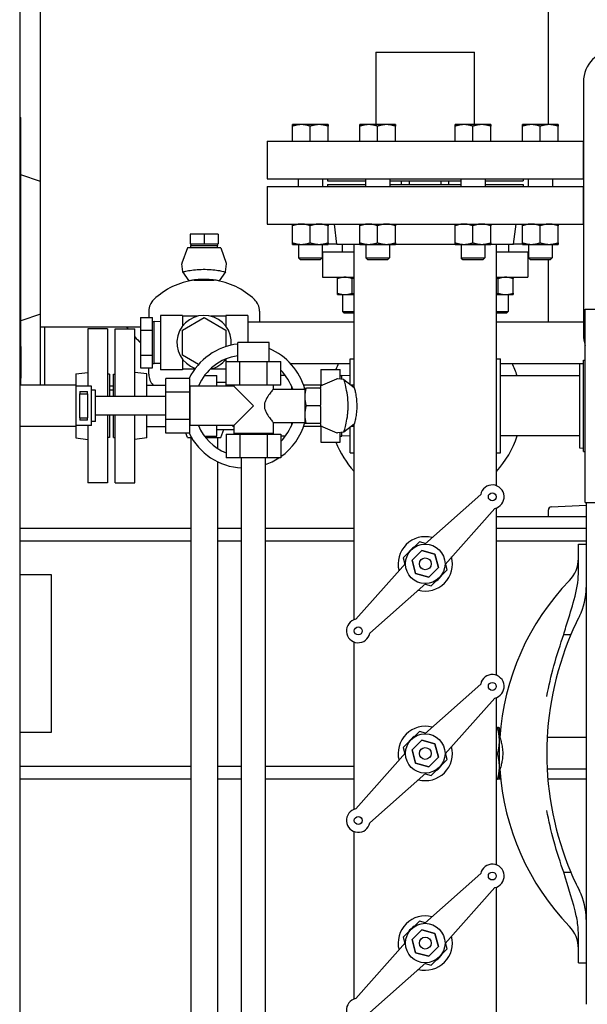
# Model space of a CAD drawing. Header units: inches. Extents: x 24 to 1128, y -94 to 748.
# Tile 115 of 256: x 461 to 479, y 260 to 291. Entities that reach past the tile are written whole.
import ezdxf

# ---------------------------------------------------------------- set-up
doc = ezdxf.new("R2010")
doc.units = ezdxf.units.IN
doc.header["$LTSCALE"] = 32
doc.header["$MEASUREMENT"] = 0
doc.layers.add('Visible (ANSI)', color=7, linetype='Continuous', lineweight=30)

msp = doc.modelspace()

# ---------------------------------------------------------------- linework, layer by layer
at = {"layer": 'Visible (ANSI)'}
for p, q in [((461.60179, 281.56287), (461.60179, 346.04899)), ((477.68179, 287.96187), (477.68179, 345.56287)), ((460.94554, 338.68787), (460.94554, 212.12557)), ((472.22199, 290.25037), (472.22199, 287.96187)), ((472.22199, 290.25037), (472.47199, 290.25037)), ((472.47199, 290.25037), (475.09699, 290.25037)), ((475.09699, 290.25037), (475.34699, 290.25037)), ((475.34699, 287.96187), (475.34699, 290.25037)), ((478.79029, 289.31287), (478.79029, 281.31287)), ((460.94554, 288.18787), (460.97679, 288.18787)), ((460.97679, 280.93787), (460.97679, 288.18787)), ((469.86315, 287.96187), (469.5819, 287.96187)), ((469.5819, 287.43787), (469.5819, 287.91163)), ((470.42565, 287.96187), (469.86315, 287.96187)), ((470.1444, 287.43787), (470.1444, 287.91163)), ((470.7069, 287.96187), (470.42565, 287.96187)), ((470.7069, 287.43787), (470.7069, 287.91163)), ((471.99547, 287.96187), (471.71422, 287.96187)), ((471.71422, 287.43787), (471.71422, 287.91163)), ((472.55797, 287.96187), (471.99547, 287.96187)), ((472.27672, 287.43787), (472.27672, 287.91163)), ((472.83922, 287.96187), (472.55797, 287.96187)), ((472.83922, 287.43787), (472.83922, 287.91163)), ((475.01101, 287.96187), (474.72976, 287.96187)), ((474.72976, 287.43787), (474.72976, 287.91163)), ((475.57351, 287.96187), (475.01101, 287.96187)), ((475.29226, 287.43787), (475.29226, 287.91163)), ((475.85476, 287.96187), (475.57351, 287.96187)), ((475.85476, 287.43787), (475.85476, 287.91163)), ((477.14332, 287.96187), (476.86207, 287.96187)), ((476.86207, 287.43787), (476.86207, 287.91163)), ((477.70582, 287.96187), (477.14332, 287.96187)), ((477.42457, 287.43787), (477.42457, 287.91163)), ((477.98707, 287.96187), (477.70582, 287.96187)), ((477.98707, 287.43787), (477.98707, 287.91163)), ((468.78449, 287.43787), (468.78449, 286.24787)), ((468.78449, 287.43787), (478.78449, 287.43787)), ((478.78449, 287.43787), (478.78449, 286.24787)), ((461.60179, 286.16203), (460.97679, 286.37287)), ((468.78449, 286.24787), (478.78449, 286.24787)), ((469.7604, 286.24787), (469.7604, 286.00287)), ((470.5284, 286.24787), (470.5284, 286.00287)), ((470.68949, 286.24787), (470.68949, 286.18787)), ((470.68949, 286.18787), (471.89272, 286.18787)), ((470.68949, 286.06287), (470.68949, 286.00287)), ((470.68949, 286.06287), (471.89272, 286.06287)), ((471.89272, 286.24787), (471.89272, 286.00287)), ((472.66072, 286.24787), (472.66072, 286.00287)), ((472.66072, 286.18787), (474.90826, 286.18787)), ((472.66072, 286.06287), (474.90826, 286.06287)), ((473.03449, 286.06287), (473.03449, 286.18787)), ((473.28449, 286.06287), (473.28449, 286.18787)), ((474.28449, 286.06287), (474.28449, 286.18787)), ((474.53449, 286.06287), (474.53449, 286.18787)), ((474.90826, 286.24787), (474.90826, 286.00287)), ((475.67626, 286.24787), (475.67626, 286.00287)), ((475.67626, 286.18787), (476.87949, 286.18787)), ((475.67626, 286.06287), (476.87949, 286.06287)), ((476.87949, 286.24787), (476.87949, 286.18787)), ((476.87949, 286.06287), (476.87949, 286.00287)), ((477.04057, 286.24787), (477.04057, 286.00287)), ((477.80857, 286.24787), (477.80857, 286.00287)), ((468.78449, 286.00287), (468.78449, 284.81287)), ((468.78449, 286.00287), (478.78449, 286.00287)), ((478.78449, 286.00287), (478.78449, 284.81287)), ((468.78449, 284.81287), (478.78449, 284.81287)), ((470.98684, 284.18287), (470.90949, 284.81287)), ((476.58213, 284.18287), (476.65949, 284.81287)), ((466.34449, 284.49537), (466.34449, 284.18537)), ((466.78449, 284.49537), (466.34449, 284.49537)), ((466.78449, 284.49537), (466.78449, 284.18537)), ((467.22449, 284.49537), (466.78449, 284.49537)), ((467.22449, 284.49537), (467.22449, 284.18537)), ((469.5819, 284.22212), (469.5819, 284.76263)), ((470.1444, 284.22212), (470.1444, 284.76263)), ((470.7069, 284.22212), (470.7069, 284.76263)), ((471.71422, 284.22212), (471.71422, 284.76263)), ((472.27672, 284.22212), (472.27672, 284.76263)), ((472.83922, 284.22212), (472.83922, 284.76263)), ((474.72976, 284.22212), (474.72976, 284.76263)), ((475.29226, 284.22212), (475.29226, 284.76263)), ((475.85476, 284.22212), (475.85476, 284.76263)), ((476.86207, 284.22212), (476.86207, 284.76263)), ((477.42457, 284.22212), (477.42457, 284.76263)), ((477.98707, 284.22212), (477.98707, 284.76263)), ((466.34449, 284.18537), (466.78449, 284.18537)), ((466.36057, 284.18537), (466.36057, 284.14156)), ((466.78449, 284.18537), (467.22449, 284.18537)), ((467.2084, 284.18537), (467.2084, 284.14156)), ((469.5819, 284.17187), (469.86315, 284.17187)), ((469.7694, 284.17187), (469.7694, 283.74737)), ((469.86315, 284.17187), (470.42565, 284.17187)), ((470.42565, 284.17187), (470.7069, 284.17187)), ((470.5194, 284.17187), (470.5194, 283.74737)), ((470.7069, 284.18537), (470.98654, 284.18537)), ((470.98684, 284.18287), (471.71422, 284.18287)), ((471.15379, 284.18287), (471.15379, 283.94037)), ((471.53449, 279.641), (471.53449, 284.18287)), ((471.71422, 284.17187), (471.99547, 284.17187)), ((471.90172, 284.17187), (471.90172, 283.74737)), ((471.99547, 284.17187), (472.55797, 284.17187)), ((472.55797, 284.17187), (472.83922, 284.17187)), ((472.65172, 284.17187), (472.65172, 283.74737)), ((472.83922, 284.18287), (474.72976, 284.18287)), ((474.72976, 284.17187), (475.01101, 284.17187)), ((474.91726, 284.17187), (474.91726, 283.74737)), ((475.01101, 284.17187), (475.57351, 284.17187)), ((475.57351, 284.17187), (475.85476, 284.17187)), ((475.66726, 284.17187), (475.66726, 283.74737)), ((475.85476, 284.18287), (476.58213, 284.18287)), ((476.03449, 276.53643), (476.03449, 284.18287)), ((476.41519, 284.18287), (476.41519, 283.94037)), ((476.58244, 284.18537), (476.86207, 284.18537)), ((476.86207, 284.17187), (477.14332, 284.17187)), ((477.04957, 284.17187), (477.04957, 283.74737)), ((477.14332, 284.17187), (477.70582, 284.17187)), ((477.70582, 284.17187), (477.98707, 284.17187)), ((477.79957, 284.17187), (477.79957, 283.74737)), ((466.25549, 284.06287), (466.08296, 283.5722)), ((467.31349, 284.06287), (466.25549, 284.06287)), ((466.36303, 284.06287), (466.36057, 284.14156)), ((466.36057, 284.14156), (467.2084, 284.14156)), ((467.20595, 284.06287), (467.2084, 284.14156)), ((467.31349, 284.06287), (467.48602, 283.5722)), ((470.53449, 283.94037), (470.53449, 283.13037)), ((470.53449, 283.94037), (471.53449, 283.94037)), ((476.03449, 283.94037), (477.03449, 283.94037)), ((477.03449, 283.94037), (477.03449, 283.13037)), ((466.10829, 283.3), (466.08151, 283.55999)), ((467.46069, 283.3), (467.48747, 283.55999)), ((469.83075, 283.68787), (469.7694, 283.74737)), ((469.7694, 283.74737), (470.5194, 283.74737)), ((470.45806, 283.68787), (469.83075, 283.68787)), ((470.45806, 283.68787), (470.5194, 283.74737)), ((471.96306, 283.68787), (471.90172, 283.74737)), ((471.90172, 283.74737), (472.65172, 283.74737)), ((472.59037, 283.68787), (471.96306, 283.68787)), ((472.59037, 283.68787), (472.65172, 283.74737)), ((474.97861, 283.68787), (474.91726, 283.74737)), ((474.91726, 283.74737), (475.66726, 283.74737)), ((475.60592, 283.68787), (474.97861, 283.68787)), ((475.60592, 283.68787), (475.66726, 283.74737)), ((477.11092, 283.68787), (477.04957, 283.74737)), ((477.04957, 283.74737), (477.79957, 283.74737)), ((477.73823, 283.68787), (477.11092, 283.68787)), ((477.68179, 281.72037), (477.68179, 283.68787)), ((477.73823, 283.68787), (477.79957, 283.74737)), ((466.312, 283.01839), (466.10829, 283.3)), ((467.46069, 283.3), (467.25698, 283.01839)), ((466.47349, 283.04188), (467.09549, 283.04188)), ((470.53449, 283.13037), (471.53449, 283.13037)), ((471.00579, 282.62526), (471.00579, 283.08849)), ((471.47479, 282.62526), (471.47479, 283.08849)), ((476.03449, 283.13037), (477.03449, 283.13037)), ((476.09419, 282.62526), (476.09419, 283.08849)), ((476.56319, 282.62526), (476.56319, 283.08849)), ((471.00579, 282.58337), (471.24029, 282.58337)), ((471.16229, 282.58337), (471.16229, 282.04947)), ((471.24029, 282.58337), (471.53449, 282.58337)), ((476.03449, 282.58337), (476.32869, 282.58337)), ((476.32869, 282.58337), (476.56319, 282.58337)), ((476.40669, 282.58337), (476.40669, 282.04947)), ((465.03449, 282.06347), (465.03449, 281.85962)), ((468.53449, 282.06347), (468.53449, 281.72037)), ((471.21806, 281.99537), (471.16229, 282.04947)), ((471.16229, 282.04947), (471.53449, 282.04947)), ((471.53449, 281.99537), (471.21806, 281.99537)), ((476.03449, 282.04947), (476.40669, 282.04947)), ((476.35092, 281.99537), (476.03449, 281.99537)), ((476.35092, 281.99537), (476.40669, 282.04947)), ((478.84949, 282.12287), (479.59949, 282.12287)), ((478.84949, 276.00287), (478.84949, 282.12287)), ((461.60179, 281.96372), (460.97679, 281.75287)), ((464.77449, 281.85962), (465.15449, 281.85962)), ((464.77449, 281.85962), (464.77449, 281.46125)), ((465.15449, 281.46125), (465.15449, 281.85962)), ((465.15449, 281.72625), (465.20783, 281.72625)), ((465.40449, 281.7201), (465.20783, 281.72625)), ((465.20783, 280.3995), (465.20783, 281.72625)), ((466.10049, 281.92387), (465.40449, 281.92387)), ((465.40449, 281.92387), (465.40449, 280.20187)), ((466.09449, 281.46125), (466.78449, 281.85962)), ((466.10049, 281.92387), (466.10049, 281.58581)), ((466.5765, 281.89837), (466.10049, 281.89837)), ((466.78449, 281.85962), (467.47449, 281.46125)), ((467.46849, 281.89837), (466.99248, 281.89837)), ((468.16449, 281.92387), (467.46849, 281.92387)), ((467.46849, 281.92387), (467.46849, 281.58581)), ((468.16449, 281.92387), (468.16449, 281.06287)), ((468.16449, 281.72037), (471.53449, 281.72037)), ((476.03449, 281.72037), (478.79029, 281.72037)), ((461.60179, 279.72037), (461.60179, 281.56287)), ((461.60179, 281.56287), (464.77449, 281.56287)), ((461.73629, 281.56287), (461.73629, 279.72037)), ((463.72798, 281.50287), (463.10798, 281.50287)), ((463.10798, 281.50287), (463.10798, 279.68787)), ((463.72798, 281.50287), (463.72798, 279.36287)), ((463.97298, 281.50287), (464.59298, 281.50287)), ((463.97298, 279.36287), (463.97298, 281.50287)), ((464.59298, 279.36287), (464.59298, 281.50287)), ((464.77449, 281.46125), (465.15449, 281.46125)), ((464.77449, 281.46125), (464.77449, 280.6645)), ((465.15449, 280.6645), (465.15449, 281.46125)), ((466.09449, 280.6645), (466.09449, 281.46125)), ((467.47449, 281.46125), (467.47449, 280.93695)), ((467.84699, 280.46287), (467.84699, 281.06287)), ((468.84699, 281.06287), (467.84699, 281.06287)), ((468.84699, 280.46287), (468.84699, 281.06287)), ((460.94554, 280.93787), (460.97679, 280.93787)), ((460.97679, 280.93787), (460.97679, 279.93787)), ((464.77449, 280.6645), (465.15449, 280.6645)), ((464.77449, 280.6645), (464.77449, 280.26613)), ((465.15449, 280.26613), (465.15449, 280.6645)), ((466.60485, 280.36985), (466.09449, 280.6645)), ((466.10049, 280.53994), (466.10049, 280.20187)), ((467.46849, 280.53994), (467.46849, 280.20187)), ((467.48096, 279.71287), (467.48096, 280.46287)), ((467.48096, 280.46287), (467.91398, 280.46287)), ((467.91398, 280.46287), (468.78, 280.46287)), ((467.91398, 279.71287), (467.91398, 280.46287)), ((468.78, 280.46287), (469.21301, 280.46287)), ((468.78, 279.71287), (468.78, 280.46287)), ((469.21301, 279.71287), (469.21301, 280.46287)), ((471.40449, 280.54787), (471.53449, 280.54787)), ((471.40449, 279.7422), (471.40449, 280.54787)), ((476.03449, 280.54787), (476.16449, 280.54787)), ((476.16449, 277.57787), (476.16449, 280.54787)), ((478.66199, 280.39122), (478.78949, 280.40687)), ((478.78949, 280.50287), (478.84949, 280.50287)), ((478.78949, 277.62287), (478.78949, 280.50287)), ((462.72798, 280.07622), (463.10798, 280.12287)), ((464.97298, 280.07622), (464.59298, 280.12287)), ((464.77449, 280.26613), (465.15449, 280.26613)), ((465.03449, 280.06228), (465.03449, 280.26613)), ((465.15449, 280.3995), (465.20783, 280.3995)), ((465.40449, 280.40565), (465.20783, 280.3995)), ((466.10049, 280.20187), (465.40449, 280.20187)), ((466.48974, 280.22737), (466.10049, 280.22737)), ((467.46849, 280.22737), (466.99248, 280.22737)), ((467.48096, 280.20187), (467.46849, 280.20187)), ((469.51655, 280.40537), (471.40449, 280.40537)), ((470.47449, 280.21758), (471.09449, 280.21758)), ((470.47449, 280.21758), (470.47449, 279.72037)), ((471.09449, 279.90992), (471.09449, 280.21758)), ((476.16449, 280.40537), (478.7773, 280.40537)), ((478.66199, 280.39122), (478.66199, 277.73453)), ((460.94554, 279.93787), (460.97679, 279.93787)), ((460.97679, 279.93787), (460.94554, 279.93787)), ((460.97679, 279.72037), (460.97679, 279.93787)), ((462.72798, 280.07622), (462.72798, 279.68787)), ((463.78798, 280.06287), (463.72798, 280.06287)), ((463.78798, 280.06287), (463.78798, 279.36287)), ((463.91298, 280.06287), (463.97298, 280.06287)), ((463.91298, 279.36287), (463.91298, 280.06287)), ((464.97298, 279.36287), (464.97298, 280.07622)), ((466.32199, 279.9289), (465.57199, 279.9289)), ((465.57199, 279.49589), (465.57199, 279.9289)), ((466.32199, 279.9289), (466.32199, 279.49589)), ((466.79142, 280.01755), (467.19103, 280.01755)), ((467.19103, 279.68787), (467.19103, 280.01755)), ((467.19103, 279.80697), (467.48096, 279.80697)), ((469.3623, 280.01755), (469.21301, 280.01755)), ((470.47199, 279.70087), (470.98987, 279.91954)), ((471.20956, 279.89395), (471.00796, 279.92192)), ((471.09449, 280.01935), (471.14783, 280.01935)), ((471.40449, 280.01133), (471.14783, 280.01935)), ((471.14783, 279.90252), (471.14783, 280.01935)), ((471.20956, 279.89395), (471.53449, 279.641)), ((471.52199, 279.85337), (471.53449, 279.8574)), ((471.52199, 279.85337), (471.52199, 279.65073)), ((478.66199, 280.01287), (476.16449, 280.01287)), ((462.72798, 279.72037), (460.94554, 279.72037)), ((463.22199, 279.68787), (462.72199, 279.68787)), ((462.72199, 279.68787), (462.72199, 278.43787)), ((462.84699, 279.51592), (463.09699, 279.51592)), ((462.84699, 279.51592), (462.84699, 279.43787)), ((463.09699, 279.43787), (463.09699, 279.51592)), ((463.22199, 278.43787), (463.22199, 279.68787)), ((463.34699, 279.56287), (463.22199, 279.56287)), ((463.34699, 278.56287), (463.34699, 279.56287)), ((463.78798, 279.69737), (463.91298, 279.69737)), ((463.91298, 279.56287), (463.78798, 279.56287)), ((464.97298, 279.72037), (465.57199, 279.72037)), ((466.32199, 279.49589), (465.57199, 279.49589)), ((465.57199, 278.62986), (465.57199, 279.49589)), ((466.32199, 279.62537), (466.34699, 279.62537)), ((466.32199, 279.49589), (466.32199, 278.62986)), ((466.34699, 278.43787), (466.34699, 279.68787)), ((467.72199, 279.68787), (466.34699, 279.68787)), ((467.91398, 279.71287), (467.48096, 279.71287)), ((467.72199, 279.71287), (467.72199, 279.68787)), ((467.72199, 279.68787), (468.34699, 279.06287)), ((468.78, 279.71287), (467.91398, 279.71287)), ((469.21301, 279.71287), (468.78, 279.71287)), ((468.97199, 279.71287), (468.97199, 279.58537)), ((468.97199, 279.58537), (469.97199, 279.58537)), ((469.55324, 279.68261), (469.55324, 279.58537)), ((470.51817, 279.72037), (469.93231, 279.72037)), ((469.97199, 279.62537), (470.02569, 279.62537)), ((469.97199, 279.62537), (469.97199, 279.34412)), ((470.47199, 279.62537), (470.02569, 279.62537)), ((470.47199, 279.70087), (470.47199, 279.62537)), ((470.47199, 279.60485), (470.47199, 279.62537)), ((470.47199, 279.60485), (470.47199, 279.0834)), ((471.52199, 279.72037), (471.43253, 279.72037)), ((462.84699, 279.43787), (463.09699, 279.43787)), ((462.84699, 278.68787), (462.84699, 279.43787)), ((463.09699, 279.43787), (463.09699, 278.68787)), ((465.57199, 279.36287), (463.34699, 279.36287)), ((469.97199, 279.34412), (469.97199, 278.78162)), ((468.34699, 279.06287), (467.72199, 278.43787)), ((470.47199, 279.06287), (470.02569, 279.06287)), ((470.47199, 279.06287), (470.47199, 279.0834)), ((470.47199, 279.04235), (470.47199, 279.06287)), ((470.47199, 279.04235), (470.47199, 278.5209)), ((462.84699, 278.68787), (462.84699, 278.60983)), ((462.84699, 278.68787), (463.09699, 278.68787)), ((463.09699, 278.60983), (462.84699, 278.60983)), ((463.09699, 278.60983), (463.09699, 278.68787)), ((463.34699, 278.56287), (463.22199, 278.56287)), ((465.57199, 278.76287), (463.34699, 278.76287)), ((463.72798, 278.76287), (463.72798, 276.62287)), ((463.78798, 278.76287), (463.78798, 278.06287)), ((463.91298, 278.06287), (463.91298, 278.76287)), ((463.97298, 276.62287), (463.97298, 278.76287)), ((464.59298, 276.62287), (464.59298, 278.76287)), ((464.97298, 278.04953), (464.97298, 278.76287)), ((466.32199, 278.62986), (465.57199, 278.62986)), ((465.57199, 278.19685), (465.57199, 278.62986)), ((466.32199, 278.62986), (466.32199, 278.19685)), ((468.97199, 278.54037), (468.97199, 278.18787)), ((468.97199, 278.54037), (469.97199, 278.54037)), ((469.55324, 278.54037), (469.55324, 278.44314)), ((469.97199, 278.78162), (469.97199, 278.50037)), ((462.72798, 278.40537), (460.94554, 278.40537)), ((463.22199, 278.43787), (462.72199, 278.43787)), ((462.72798, 278.43787), (462.72798, 278.04953)), ((463.10798, 278.43787), (463.10798, 276.62287)), ((464.97298, 278.40537), (465.57199, 278.40537)), ((466.32199, 278.50037), (466.34699, 278.50037)), ((467.72199, 278.43787), (466.34699, 278.43787)), ((467.19103, 278.1082), (467.19103, 278.43787)), ((467.19103, 278.31878), (467.72199, 278.31878)), ((467.31349, 278.06287), (467.40347, 278.31878)), ((467.72199, 278.43787), (467.72199, 278.18787)), ((470.51817, 278.40537), (469.93231, 278.40537)), ((470.02569, 278.50037), (469.97199, 278.50037)), ((470.47199, 278.50037), (470.02569, 278.50037)), ((470.47199, 278.50037), (470.47199, 278.5209)), ((470.47199, 278.50037), (470.47199, 278.42487)), ((470.47199, 278.42487), (470.98987, 278.20621)), ((470.47449, 278.40537), (470.47449, 277.90817)), ((471.20956, 278.2318), (471.00796, 278.20383)), ((471.53449, 278.48475), (471.20956, 278.2318)), ((471.40449, 277.57787), (471.40449, 278.38355)), ((471.52199, 278.40537), (471.43253, 278.40537)), ((471.52199, 278.47502), (471.52199, 278.27237)), ((471.52199, 278.27237), (471.53449, 278.26835)), ((471.53449, 272.29379), (471.53449, 278.48475)), ((462.72798, 278.04953), (463.10798, 278.00287)), ((463.78798, 278.06287), (463.72798, 278.06287)), ((463.91298, 278.06287), (463.97298, 278.06287)), ((464.97298, 278.04953), (464.59298, 278.00287)), ((466.32199, 278.19685), (465.57199, 278.19685)), ((466.25549, 278.06287), (466.20838, 278.19685)), ((466.25549, 278.06287), (466.38128, 278.06287)), ((466.36449, 278.06287), (466.36449, 258.03385)), ((466.79142, 278.1082), (467.19103, 278.1082)), ((466.82636, 278.06287), (467.31349, 278.06287)), ((467.20449, 278.06287), (467.20449, 277.72022)), ((467.48096, 278.16287), (467.48096, 277.41287)), ((467.48096, 278.16287), (467.91398, 278.16287)), ((468.97199, 278.18787), (467.72199, 278.18787)), ((467.78449, 278.16287), (467.78449, 278.18787)), ((467.91398, 278.16287), (467.91398, 277.41287)), ((467.91398, 278.16287), (468.78, 278.16287)), ((468.78, 278.16287), (468.78, 277.41287)), ((468.78, 278.16287), (469.21301, 278.16287)), ((468.90949, 278.16287), (468.90949, 278.18787)), ((468.96269, 278.18787), (468.96269, 278.16287)), ((469.21301, 278.16287), (469.21301, 277.41287)), ((469.3623, 278.1082), (469.21301, 278.1082)), ((471.09449, 277.90817), (471.09449, 278.21583)), ((471.09449, 278.1064), (471.14783, 278.1064)), ((471.14783, 278.1064), (471.14783, 278.22323)), ((471.40449, 278.11442), (471.14783, 278.1064)), ((478.66199, 278.11287), (476.16449, 278.11287)), ((470.47449, 277.90817), (471.09449, 277.90817)), ((478.66199, 277.73453), (478.78949, 277.71888)), ((478.78949, 277.62287), (478.84949, 277.62287)), ((467.20449, 277.29823), (467.20449, 258.82752)), ((467.91398, 277.41287), (467.48096, 277.41287)), ((468.78, 277.41287), (467.91398, 277.41287)), ((467.97199, 258.71287), (467.97199, 277.41287)), ((468.72199, 258.71287), (468.72199, 277.41287)), ((469.21301, 277.41287), (468.78, 277.41287)), ((471.40449, 277.57787), (471.53449, 277.57787)), ((476.03449, 277.57787), (476.16449, 277.57787)), ((463.72798, 276.62287), (463.10798, 276.62287)), ((463.97298, 276.62287), (464.59298, 276.62287)), ((475.53846, 276.25956), (473.76858, 274.68767)), ((474.40929, 274.04696), (475.98117, 275.81685)), ((476.03449, 270.53643), (476.03449, 275.83196)), ((477.68179, 275.56287), (477.68179, 275.76992)), ((477.77277, 275.86579), (478.88144, 275.92388)), ((478.84949, 276.00287), (479.59949, 276.00287)), ((478.88144, 276.00037), (478.88394, 276.00287)), ((478.88144, 276.00037), (478.88144, 260.12537)), ((476.03449, 275.56287), (478.88144, 275.56287)), ((460.94554, 275.18787), (466.36449, 275.18787)), ((467.20449, 275.18787), (467.97199, 275.18787)), ((468.72199, 275.18787), (471.53449, 275.18787)), ((476.03449, 275.18787), (478.88144, 275.18787)), ((460.94554, 274.78787), (466.36449, 274.78787)), ((467.20449, 274.78787), (467.97199, 274.78787)), ((468.72199, 274.78787), (471.53449, 274.78787)), ((473.5977, 274.75997), (473.08739, 274.24966)), ((473.79151, 274.70804), (473.5977, 274.75997)), ((476.03449, 274.78787), (478.88144, 274.78787)), ((478.63144, 274.68787), (478.88144, 274.68787)), ((478.63144, 274.38737), (478.63144, 274.68787)), ((473.08739, 274.24966), (473.13932, 274.05585)), ((473.67242, 274.48113), (473.36623, 274.17495)), ((473.36623, 274.17495), (473.67242, 274.48113)), ((474.09068, 274.36906), (473.67242, 274.48113)), ((473.67242, 274.48113), (474.09068, 274.36906)), ((474.20275, 273.9508), (474.09068, 274.36906)), ((474.09068, 274.36906), (474.20275, 273.9508)), ((478.63144, 273.76635), (478.63144, 274.38737)), ((471.58781, 272.3089), (473.15969, 274.07878)), ((473.36623, 274.17495), (473.4783, 273.75669)), ((473.4783, 273.75669), (473.36623, 274.17495)), ((473.89656, 273.64462), (474.20275, 273.9508)), ((474.20275, 273.9508), (473.89656, 273.64462)), ((473.97128, 273.36578), (474.48159, 273.87609)), ((474.48159, 273.87609), (474.42965, 274.0699)), ((460.94554, 273.72287), (461.94179, 273.72287)), ((461.94179, 273.72287), (461.94179, 268.72287)), ((473.4783, 273.75669), (473.89656, 273.64462)), ((473.89656, 273.64462), (473.4783, 273.75669)), ((473.8004, 273.43808), (472.03052, 271.86619)), ((473.77747, 273.41771), (473.97128, 273.36578)), ((478.16838, 271.82429), (478.3947, 271.82429)), ((471.53449, 266.29379), (471.53449, 271.58932)), ((475.53846, 270.25956), (473.76858, 268.68767)), ((474.40929, 268.04696), (475.98117, 269.81685)), ((476.03449, 264.53643), (476.03449, 269.83196)), ((476.03449, 268.88143), (476.07283, 268.88143)), ((461.94179, 268.72287), (460.94554, 268.72287)), ((473.5977, 268.75997), (473.08739, 268.24966)), ((473.79151, 268.70804), (473.5977, 268.75997)), ((476.03449, 268.86918), (476.07283, 268.86918)), ((476.13144, 268.87537), (476.13141, 268.87544)), ((476.13144, 268.87531), (476.13144, 268.87537)), ((476.13144, 268.4599), (476.13144, 268.87531)), ((473.67242, 268.48113), (473.36623, 268.17495)), ((473.36623, 268.17495), (473.67242, 268.48113)), ((474.09068, 268.36906), (473.67242, 268.48113)), ((473.67242, 268.48113), (474.09068, 268.36906)), ((474.20275, 267.9508), (474.09068, 268.36906)), ((474.09068, 268.36906), (474.20275, 267.9508)), ((476.14736, 268.56287), (476.13144, 268.56287)), ((476.13144, 267.64747), (476.13144, 268.4599)), ((478.88144, 268.56287), (477.64441, 268.56287)), ((471.58781, 266.3089), (473.15969, 268.07878)), ((473.08739, 268.24966), (473.13932, 268.05585)), ((473.36623, 268.17495), (473.4783, 267.75669)), ((473.4783, 267.75669), (473.36623, 268.17495)), ((473.89656, 267.64462), (474.20275, 267.9508)), ((474.20275, 267.9508), (473.89656, 267.64462)), ((474.48159, 267.87609), (474.42965, 268.0699)), ((476.03449, 268.05063), (476.07283, 268.05063)), ((460.94554, 267.65787), (466.36449, 267.65787)), ((467.20449, 267.65787), (467.97199, 267.65787)), ((468.72199, 267.65787), (471.53449, 267.65787)), ((473.4783, 267.75669), (473.89656, 267.64462)), ((473.89656, 267.64462), (473.4783, 267.75669)), ((473.97128, 267.36578), (474.48159, 267.87609)), ((476.13144, 267.25037), (476.13144, 267.64747)), ((473.8004, 267.43808), (472.03052, 265.86619)), ((473.77747, 267.41771), (473.97128, 267.36578)), ((476.14736, 267.56287), (476.13144, 267.56287)), ((478.88144, 267.56287), (477.64441, 267.56287)), ((460.94554, 267.25787), (466.36449, 267.25787)), ((467.20449, 267.25787), (467.97199, 267.25787)), ((468.72199, 267.25787), (471.53449, 267.25787)), ((476.03449, 267.24432), (476.07283, 267.24432)), ((476.13144, 267.25037), (476.13141, 267.25031)), ((476.13144, 267.25787), (476.17276, 267.25787)), ((477.66508, 267.25787), (478.88144, 267.25787)), ((471.53449, 260.29379), (471.53449, 265.58932)), ((475.53846, 264.25956), (473.76858, 262.68767)), ((478.16838, 264.30146), (478.3947, 264.30146)), ((474.40929, 262.04696), (475.98117, 263.81685)), ((476.03449, 253.18787), (476.03449, 263.83196)), ((473.5977, 262.75997), (473.08739, 262.24966)), ((473.79151, 262.70804), (473.5977, 262.75997)), ((473.67242, 262.48113), (473.36623, 262.17495)), ((473.36623, 262.17495), (473.67242, 262.48113)), ((474.09068, 262.36906), (473.67242, 262.48113)), ((473.67242, 262.48113), (474.09068, 262.36906)), ((474.20275, 261.9508), (474.09068, 262.36906)), ((474.09068, 262.36906), (474.20275, 261.9508)), ((478.63144, 261.73838), (478.63144, 262.3594)), ((471.58781, 260.3089), (473.15969, 262.07878)), ((473.08739, 262.24966), (473.13932, 262.05585)), ((473.36623, 262.17495), (473.4783, 261.75669)), ((473.4783, 261.75669), (473.36623, 262.17495)), ((474.48159, 261.87609), (474.42965, 262.0699)), ((473.4783, 261.75669), (473.89656, 261.64462)), ((473.89656, 261.64462), (473.4783, 261.75669)), ((473.89656, 261.64462), (474.20275, 261.9508)), ((474.20275, 261.9508), (473.89656, 261.64462)), ((473.97128, 261.36578), (474.48159, 261.87609)), ((478.63144, 261.43787), (478.63144, 261.73838)), ((473.8004, 261.43808), (472.03052, 259.86619)), ((473.77747, 261.41771), (473.97128, 261.36578)), ((478.63144, 261.43787), (478.88144, 261.43787))]:
    msp.add_line(p, q, dxfattribs=at)
for centre, radius in [((475.90581, 276.18419), 0.125), ((473.78449, 274.06287), 0.625), ((473.78449, 274.06287), 0.1875), ((471.66317, 271.94155), 0.125), ((475.90581, 270.18419), 0.125), ((473.78449, 268.06287), 0.625), ((473.78449, 268.06287), 0.1875), ((471.66317, 265.94155), 0.125), ((475.90581, 264.18419), 0.125), ((473.78449, 262.06287), 0.625), ((473.78449, 262.06287), 0.1875)]:
    msp.add_circle(centre, radius, dxfattribs=at)
for centre, radius, start, end in [((479.79029, 289.31287), 1, 90, 180), ((466.10949, 283.56287), 0.02812, 160.626996, 185.880536), ((467.45949, 283.56287), 0.02812, 354.119464, 19.373004), ((466.78449, 280.74881), 2.31406, 97.723676, 133.555837), ((466.78449, 280.74881), 2.31406, 46.444163, 82.276324), ((465.53449, 282.06347), 0.5, 133.555837, 180), ((468.03449, 282.06347), 0.5, 0, 46.444163), ((466.78449, 281.06287), 0.861, 354.656188, 251.083771), ((467.60179, 284.06287), 4.125, 217.305201, 218.360406), ((467.60179, 284.06287), 4.125, 223.163212, 226.73241), ((479.79029, 281.31287), 1, 180, 199.813301), ((468.07686, 279.06287), 1.9685, 96.706015, 153.899889), ((468.07686, 279.06287), 1.9685, 15.692957, 66.969256), ((468.07686, 279.06287), 1.60118, 98.254161, 157.024463), ((466.78449, 281.06287), 0.861, 282.650646, 323.089313), ((468.07686, 279.06287), 1.60118, 60.969002, 61.250807), ((468.07686, 279.06287), 1.60118, 19.045726, 44.799713), ((473.78449, 279.06287), 3.06, 153.977409, 157.830175), ((473.78449, 279.06287), 3.06, 18.086805, 26.022591), ((465.53449, 280.06228), 0.5, 180, 223.142187), ((471.00324, 279.88787), 0.03437, 82.100088, 112.891293), ((468.07686, 279.06287), 0.74409, 119.126761, 122.865467), ((468.07686, 279.06287), 1.60118, 315.200287, 340.954274), ((468.07686, 279.06287), 1.60118, 202.975537, 248.150963), ((468.07686, 279.06287), 0.74409, 237.134533, 241.515696), ((468.07686, 279.06287), 1.9685, 305.251453, 344.307043), ((468.07686, 279.06287), 1.9685, 206.100111, 266.946122), ((471.00324, 278.23787), 0.03437, 247.108707, 277.899912), ((473.78449, 279.06287), 3.06, 317.332075, 341.913195), ((473.78449, 279.06287), 3.06, 202.169825, 222.667925), ((468.07686, 279.06287), 1.9685, 289.13075, 303.049471), ((475.90581, 276.18419), 0.375, 281.593678, 168.406322), ((477.77779, 275.76992), 0.096, 92.999556, 180), ((473.78449, 274.06287), 0.85937, 75.3815, 194.6185), ((473.78449, 274.06287), 0.638, 123.413849, 146.586151), ((473.78449, 274.06287), 0.85937, 255.3815, 14.6185), ((477.63144, 274.23236), 1, 315.882405, 0), ((473.78449, 274.06287), 0.638, 303.413849, 326.586151), ((483.99394, 268.06287), 7.8625, 135.882405, 176.353929), ((476.88144, 273.31287), 2, 333.215004, 0), ((471.66317, 271.94155), 0.375, 101.593678, 348.406322), ((487.28144, 268.06287), 9.65, 153.215004, 157.058941), ((487.28144, 268.06287), 9.65, 157.058941, 202.941059), ((475.90581, 270.18419), 0.375, 281.593678, 168.406322), ((473.78449, 268.06287), 0.85937, 75.3815, 194.6185), ((473.78449, 268.06287), 0.638, 123.413849, 146.586151), ((473.78449, 268.06287), 0.85937, 255.3815, 14.6185), ((473.78449, 268.06287), 0.638, 303.413849, 326.586151), ((483.99394, 268.06287), 7.8625, 183.646071, 224.117595), ((471.66317, 265.94155), 0.375, 101.593678, 348.406322), ((475.90581, 264.18419), 0.375, 281.593678, 168.406322), ((487.28144, 268.06287), 9.65, 202.941059, 206.784996), ((476.88144, 262.81287), 2, 0, 26.784996), ((473.78449, 262.06287), 0.85937, 75.3815, 194.6185), ((473.78449, 262.06287), 0.638, 123.413849, 146.586151), ((477.63144, 261.89339), 1, 0, 44.117595), ((473.78449, 262.06287), 0.85937, 255.3815, 14.6185), ((473.78449, 262.06287), 0.638, 303.413849, 326.586151), ((471.66317, 259.94155), 0.375, 101.593678, 348.406322)]:
    msp.add_arc(centre, radius, start, end, dxfattribs=at)
for points, weights in [([(469.5819, 287.91163), (469.5819, 287.96187), (469.5819, 287.96187)], [1, 1.0379548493, 1]), ([(469.86315, 287.96187), (469.73263, 287.96187), (469.5819, 287.91163)], [1, 1.0379548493, 1]), ([(470.1444, 287.91163), (469.99368, 287.96187), (469.86315, 287.96187)], [1, 1.0379548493, 1]), ([(470.42565, 287.96187), (470.29513, 287.96187), (470.1444, 287.91163)], [1, 1.0379548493, 1]), ([(470.7069, 287.91163), (470.55618, 287.96187), (470.42565, 287.96187)], [1, 1.0379548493, 1]), ([(470.7069, 287.96187), (470.7069, 287.96187), (470.7069, 287.91163)], [1, 1.0379548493, 1]), ([(471.71422, 287.91163), (471.71422, 287.96187), (471.71422, 287.96187)], [1, 1.0379548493, 1]), ([(471.99547, 287.96187), (471.86494, 287.96187), (471.71422, 287.91163)], [1, 1.0379548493, 1]), ([(472.27672, 287.91163), (472.126, 287.96187), (471.99547, 287.96187)], [1, 1.0379548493, 1]), ([(472.55797, 287.96187), (472.42744, 287.96187), (472.27672, 287.91163)], [1, 1.0379548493, 1]), ([(472.83922, 287.91163), (472.6885, 287.96187), (472.55797, 287.96187)], [1, 1.0379548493, 1]), ([(472.83922, 287.96187), (472.83922, 287.96187), (472.83922, 287.91163)], [1, 1.0379548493, 1]), ([(474.72976, 287.91163), (474.72976, 287.96187), (474.72976, 287.96187)], [1, 1.0379548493, 1]), ([(475.01101, 287.96187), (474.88048, 287.96187), (474.72976, 287.91163)], [1, 1.0379548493, 1]), ([(475.29226, 287.91163), (475.14154, 287.96187), (475.01101, 287.96187)], [1, 1.0379548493, 1]), ([(475.57351, 287.96187), (475.44298, 287.96187), (475.29226, 287.91163)], [1, 1.0379548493, 1]), ([(475.85476, 287.91163), (475.70404, 287.96187), (475.57351, 287.96187)], [1, 1.0379548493, 1]), ([(475.85476, 287.96187), (475.85476, 287.96187), (475.85476, 287.91163)], [1, 1.0379548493, 1]), ([(476.86207, 287.91163), (476.86207, 287.96187), (476.86207, 287.96187)], [1, 1.0379548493, 1]), ([(477.14332, 287.96187), (477.0128, 287.96187), (476.86207, 287.91163)], [1, 1.0379548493, 1]), ([(477.42457, 287.91163), (477.27385, 287.96187), (477.14332, 287.96187)], [1, 1.0379548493, 1]), ([(477.70582, 287.96187), (477.5753, 287.96187), (477.42457, 287.91163)], [1, 1.0379548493, 1]), ([(477.98707, 287.91163), (477.83635, 287.96187), (477.70582, 287.96187)], [1, 1.0379548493, 1]), ([(477.98707, 287.96187), (477.98707, 287.96187), (477.98707, 287.91163)], [1, 1.0379548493, 1]), ([(469.5819, 284.76263), (469.5819, 284.81287), (469.5819, 284.81287)], [1, 1.0379548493, 1]), ([(469.86315, 284.81287), (469.73263, 284.81287), (469.5819, 284.76263)], [1, 1.0379548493, 1]), ([(470.1444, 284.76263), (469.99368, 284.81287), (469.86315, 284.81287)], [1, 1.0379548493, 1]), ([(470.42565, 284.81287), (470.29513, 284.81287), (470.1444, 284.76263)], [1, 1.0379548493, 1]), ([(470.7069, 284.76263), (470.55618, 284.81287), (470.42565, 284.81287)], [1, 1.0379548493, 1]), ([(470.7069, 284.81287), (470.7069, 284.81287), (470.7069, 284.76263)], [1, 1.0379548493, 1]), ([(471.71422, 284.76263), (471.71422, 284.81287), (471.71422, 284.81287)], [1, 1.0379548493, 1]), ([(471.99547, 284.81287), (471.86494, 284.81287), (471.71422, 284.76263)], [1, 1.0379548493, 1]), ([(472.27672, 284.76263), (472.126, 284.81287), (471.99547, 284.81287)], [1, 1.0379548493, 1]), ([(472.55797, 284.81287), (472.42744, 284.81287), (472.27672, 284.76263)], [1, 1.0379548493, 1]), ([(472.83922, 284.76263), (472.6885, 284.81287), (472.55797, 284.81287)], [1, 1.0379548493, 1]), ([(472.83922, 284.81287), (472.83922, 284.81287), (472.83922, 284.76263)], [1, 1.0379548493, 1]), ([(474.72976, 284.76263), (474.72976, 284.81287), (474.72976, 284.81287)], [1, 1.0379548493, 1]), ([(475.01101, 284.81287), (474.88048, 284.81287), (474.72976, 284.76263)], [1, 1.0379548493, 1]), ([(475.29226, 284.76263), (475.14154, 284.81287), (475.01101, 284.81287)], [1, 1.0379548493, 1]), ([(475.57351, 284.81287), (475.44298, 284.81287), (475.29226, 284.76263)], [1, 1.0379548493, 1]), ([(475.85476, 284.76263), (475.70404, 284.81287), (475.57351, 284.81287)], [1, 1.0379548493, 1]), ([(475.85476, 284.81287), (475.85476, 284.81287), (475.85476, 284.76263)], [1, 1.0379548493, 1]), ([(476.86207, 284.76263), (476.86207, 284.81287), (476.86207, 284.81287)], [1, 1.0379548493, 1]), ([(477.14332, 284.81287), (477.0128, 284.81287), (476.86207, 284.76263)], [1, 1.0379548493, 1]), ([(477.42457, 284.76263), (477.27385, 284.81287), (477.14332, 284.81287)], [1, 1.0379548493, 1]), ([(477.70582, 284.81287), (477.5753, 284.81287), (477.42457, 284.76263)], [1, 1.0379548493, 1]), ([(477.98707, 284.76263), (477.83635, 284.81287), (477.70582, 284.81287)], [1, 1.0379548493, 1]), ([(477.98707, 284.81287), (477.98707, 284.81287), (477.98707, 284.76263)], [1, 1.0379548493, 1]), ([(469.5819, 284.22212), (469.73263, 284.17187), (469.86315, 284.17187)], [1, 1.0379548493, 1]), ([(469.5819, 284.17187), (469.5819, 284.17187), (469.5819, 284.22212)], [1, 1.0379548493, 1]), ([(469.86315, 284.17187), (469.99368, 284.17187), (470.1444, 284.22212)], [1, 1.0379548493, 1]), ([(470.1444, 284.22212), (470.29513, 284.17187), (470.42565, 284.17187)], [1, 1.0379548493, 1]), ([(470.42565, 284.17187), (470.55618, 284.17187), (470.7069, 284.22212)], [1, 1.0379548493, 1]), ([(470.7069, 284.22212), (470.7069, 284.17187), (470.7069, 284.17187)], [1, 1.0379548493, 1]), ([(471.71422, 284.22212), (471.86494, 284.17187), (471.99547, 284.17187)], [1, 1.0379548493, 1]), ([(471.71422, 284.17187), (471.71422, 284.17187), (471.71422, 284.22212)], [1, 1.0379548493, 1]), ([(471.99547, 284.17187), (472.126, 284.17187), (472.27672, 284.22212)], [1, 1.0379548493, 1]), ([(472.27672, 284.22212), (472.42744, 284.17187), (472.55797, 284.17187)], [1, 1.0379548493, 1]), ([(472.55797, 284.17187), (472.6885, 284.17187), (472.83922, 284.22212)], [1, 1.0379548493, 1]), ([(472.83922, 284.22212), (472.83922, 284.17187), (472.83922, 284.17187)], [1, 1.0379548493, 1]), ([(474.72976, 284.22212), (474.88048, 284.17187), (475.01101, 284.17187)], [1, 1.0379548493, 1]), ([(474.72976, 284.17187), (474.72976, 284.17187), (474.72976, 284.22212)], [1, 1.0379548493, 1]), ([(475.01101, 284.17187), (475.14154, 284.17187), (475.29226, 284.22212)], [1, 1.0379548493, 1]), ([(475.29226, 284.22212), (475.44298, 284.17187), (475.57351, 284.17187)], [1, 1.0379548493, 1]), ([(475.57351, 284.17187), (475.70404, 284.17187), (475.85476, 284.22212)], [1, 1.0379548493, 1]), ([(475.85476, 284.22212), (475.85476, 284.17187), (475.85476, 284.17187)], [1, 1.0379548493, 1]), ([(476.86207, 284.22212), (477.0128, 284.17187), (477.14332, 284.17187)], [1, 1.0379548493, 1]), ([(476.86207, 284.17187), (476.86207, 284.17187), (476.86207, 284.22212)], [1, 1.0379548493, 1]), ([(477.14332, 284.17187), (477.27385, 284.17187), (477.42457, 284.22212)], [1, 1.0379548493, 1]), ([(477.42457, 284.22212), (477.5753, 284.17187), (477.70582, 284.17187)], [1, 1.0379548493, 1]), ([(477.70582, 284.17187), (477.83635, 284.17187), (477.98707, 284.22212)], [1, 1.0379548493, 1]), ([(477.98707, 284.22212), (477.98707, 284.17187), (477.98707, 284.17187)], [1, 1.0379548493, 1]), ([(471.00579, 283.08849), (471.00579, 283.13037), (471.00579, 283.13037)], [1, 1.0379548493, 1]), ([(471.24029, 283.13037), (471.13146, 283.13037), (471.00579, 283.08849)], [1, 1.0379548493, 1]), ([(471.47479, 283.08849), (471.34912, 283.13037), (471.24029, 283.13037)], [1, 1.0379548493, 1]), ([(471.53449, 283.10636), (471.50552, 283.09873), (471.47479, 283.08849)], [1.01375475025, 1.00902187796, 1]), ([(476.09419, 283.08849), (476.06346, 283.09873), (476.03449, 283.10636)], [1, 1.00902187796, 1.01375475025]), ([(476.32869, 283.13037), (476.21986, 283.13037), (476.09419, 283.08849)], [1, 1.0379548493, 1]), ([(476.56319, 283.08849), (476.43752, 283.13037), (476.32869, 283.13037)], [1, 1.0379548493, 1]), ([(476.56319, 283.13037), (476.56319, 283.13037), (476.56319, 283.08849)], [1, 1.0379548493, 1]), ([(471.00579, 282.62526), (471.13146, 282.58337), (471.24029, 282.58337)], [1, 1.0379548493, 1]), ([(471.00579, 282.58337), (471.00579, 282.58337), (471.00579, 282.62526)], [1, 1.0379548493, 1]), ([(471.24029, 282.58337), (471.34912, 282.58337), (471.47479, 282.62526)], [1, 1.0379548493, 1]), ([(471.47479, 282.62526), (471.50552, 282.61502), (471.53449, 282.60739)], [1, 1.00902187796, 1.01375475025]), ([(476.03449, 282.60739), (476.06346, 282.61502), (476.09419, 282.62526)], [1.01375475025, 1.00902187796, 1]), ([(476.09419, 282.62526), (476.21986, 282.58337), (476.32869, 282.58337)], [1, 1.0379548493, 1]), ([(476.32869, 282.58337), (476.43752, 282.58337), (476.56319, 282.62526)], [1, 1.0379548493, 1]), ([(476.56319, 282.62526), (476.56319, 282.58337), (476.56319, 282.58337)], [1, 1.0379548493, 1]), ([(476.13144, 268.87531), (476.13144, 268.87815), (476.07283, 268.88143)], [1, 1.0379548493, 1]), ([(476.07283, 268.86918), (476.13144, 268.87246), (476.13144, 268.87531)], [1, 1.0379548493, 1]), ([(476.13144, 268.4599), (476.13144, 268.64985), (476.07283, 268.86918)], [1, 1.0379548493, 1]), ([(476.07283, 268.05063), (476.13144, 268.26996), (476.13144, 268.4599)], [1, 1.0379548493, 1]), ([(476.13144, 267.64747), (476.13144, 267.83458), (476.07283, 268.05063)], [1, 1.0379548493, 1]), ([(476.07283, 267.24432), (476.13144, 267.46037), (476.13144, 267.64747)], [1, 1.0379548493, 1]), ([(476.13141, 267.25031), (476.13012, 267.24753), (476.07283, 267.24432)], [1.00174124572, 1.03706328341, 1])]:
    msp.add_rational_spline(points, weights, degree=2, dxfattribs=at)
for points, knots in [([(466.10829, 283.30002), (466.10828, 283.30004), (466.11564, 283.30193), (466.15309, 283.31125), (466.19316, 283.32102), (466.3023, 283.34266), (466.3702, 283.35419), (466.52363, 283.3724), (466.60713, 283.379), (466.7779, 283.38429), (466.8629, 283.3832), (467.02666, 283.37416), (467.1036, 283.36632), (467.23944, 283.34757), (467.2975, 283.33689), (467.38014, 283.3197), (467.4088, 283.31291), (467.44725, 283.3035), (467.45788, 283.30073), (467.4602, 283.30013), (467.46053, 283.30004), (467.46069, 283.3), (467.46069, 283.3)], [5.53522995, 5.53522995, 5.53522995, 5.53522995, 5.98211584, 5.98211584, 6.68001819, 6.68001819, 7.36987131, 7.36987131, 8.03958684, 8.03958684, 8.6842795, 8.6842795, 9.32724605, 9.32724605, 9.96088165, 9.96088165, 10.4645359, 10.4645359, 10.93791123, 10.93791123, 10.93791123, 11.00385261, 11.00385261, 11.00385261, 11.00385261]), ([(466.78449, 283.06287), (466.73571, 283.06287), (466.68703, 283.06143), (466.58257, 283.05547), (466.52873, 283.05037), (466.43481, 283.03905), (466.39574, 283.03302), (466.3389, 283.02351), (466.32111, 283.02011), (466.31289, 283.01856), (466.312, 283.01839), (466.312, 283.0184)], [0, 0, 0, 0, 0.37173145, 0.37173145, 0.8320019, 0.8320019, 1.29104799, 1.29104799, 1.73574961, 1.73574961, 1.8600549, 1.8600549, 1.8600549, 1.8600549]), ([(467.25698, 283.01839), (467.25698, 283.01839), (467.25639, 283.0185), (467.25, 283.01971), (467.23336, 283.02291), (467.18115, 283.03173), (467.14731, 283.03707), (467.06075, 283.04818), (467.00714, 283.05374), (466.90035, 283.06069), (466.84929, 283.06257), (466.79341, 283.06286), (466.78895, 283.06287), (466.78449, 283.06287)], [5.5811994, 5.5811994, 5.5811994, 5.5811994, 5.6819407, 5.6819407, 6.1268468, 6.1268468, 6.54396476, 6.54396476, 7.01498724, 7.01498724, 7.40697851, 7.40697851, 7.44096537, 7.44096537, 7.44096537, 7.44096537]), ([(471.20958, 278.23179), (471.20957, 278.2318), (471.21016, 278.23384), (471.21496, 278.25036), (471.22403, 278.28132), (471.24937, 278.37569), (471.26532, 278.43788), (471.29867, 278.59249), (471.31574, 278.68613), (471.33313, 278.83688), (471.33751, 278.88763), (471.3456, 279.04154), (471.34416, 279.14533), (471.32795, 279.35413), (471.31255, 279.45598), (471.27798, 279.63495), (471.2593, 279.71114), (471.22958, 279.82487), (471.2185, 279.86311), (471.21078, 279.8898), (471.20958, 279.89396), (471.20958, 279.89396)], [3.39385941, 3.39385941, 3.39385941, 3.39385941, 3.64666964, 3.64666964, 4.41181007, 4.41181007, 5.16844025, 5.16844025, 5.99136839, 5.99136839, 6.3900972, 6.3900972, 7.17839633, 7.17839633, 8.02432933, 8.02432933, 8.86391428, 8.86391428, 9.66187733, 9.66187733, 10.0224815, 10.0224815, 10.0224815, 10.0224815]), ([(468.97199, 279.58537), (468.97199, 279.58537), (468.96902, 279.58184), (468.95722, 279.56763), (468.94839, 279.55697), (468.91498, 279.51592), (468.88313, 279.47605), (468.81767, 279.38673), (468.77857, 279.33036), (468.73033, 279.23624), (468.71611, 279.20325), (468.69586, 279.13474), (468.68995, 279.0992), (468.68995, 279.06287)], [2.16816415, 2.16816415, 2.16816415, 2.16816415, 2.43343721, 2.43343721, 2.69871027, 2.69871027, 3.22925639, 3.22925639, 3.78279235, 3.78279235, 4.05956033, 4.05956033, 4.33632831, 4.33632831, 4.33632831, 4.33632831]), ([(470.02569, 279.62537), (470.02536, 279.62489), (470.02502, 279.62441), (470.01794, 279.61402), (470.01226, 279.60355), (469.99057, 279.55673), (469.98217, 279.51423), (469.97298, 279.42787), (469.97199, 279.38403), (469.97199, 279.34412)], [-0.799451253, -0.799451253, -0.799451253, -0.799451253, -0.794925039, -0.794925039, -0.702223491, -0.702223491, -0.351111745, -0.351111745, 0, 0, 0, 0]), ([(471.53449, 279.641), (471.53449, 279.641), (471.5356, 279.63718), (471.54201, 279.61439), (471.55032, 279.58448), (471.56291, 279.53006), (471.56539, 279.519), (471.57821, 279.45932), (471.58917, 279.40027), (471.60606, 279.27071), (471.61207, 279.20243), (471.61629, 279.07543), (471.61584, 279.01867), (471.60959, 278.88927), (471.60216, 278.81918), (471.58426, 278.69797), (471.57424, 278.64685), (471.55456, 278.55799), (471.54547, 278.52411), (471.53701, 278.49345), (471.53515, 278.48705), (471.53454, 278.48493), (471.53449, 278.48475), (471.53449, 278.48475)], [0, 0, 0, 0, 0.31081344, 0.31081344, 0.92564337, 0.92564337, 1.06967767, 1.06967767, 1.65572497, 1.65572497, 2.20046381, 2.20046381, 2.63233868, 2.63233868, 3.20456749, 3.20456749, 3.73840494, 3.73840494, 4.34507356, 4.34507356, 4.68683866, 4.68683866, 4.75243699, 4.75243699, 4.75243699, 4.75243699]), ([(469.97199, 279.34412), (469.97199, 279.30422), (469.97298, 279.26038), (469.98217, 279.17402), (469.99057, 279.13152), (470.01226, 279.0847), (470.01794, 279.07422), (470.02502, 279.06384), (470.02536, 279.06336), (470.02569, 279.06287)], [0, 0, 0, 0, 0.351111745, 0.351111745, 0.702223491, 0.702223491, 0.794925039, 0.794925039, 0.799451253, 0.799451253, 0.799451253, 0.799451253]), ([(468.68995, 279.06287), (468.68995, 279.02655), (468.69586, 278.99101), (468.71611, 278.9225), (468.73033, 278.8895), (468.77857, 278.79539), (468.81767, 278.73902), (468.88313, 278.6497), (468.91498, 278.60983), (468.94839, 278.56878), (468.95722, 278.55811), (468.96902, 278.54391), (468.97199, 278.54037), (468.97199, 278.54037)], [0, 0, 0, 0, 0.27676798, 0.27676798, 0.55353596, 0.55353596, 1.10707191, 1.10707191, 1.63761803, 1.63761803, 1.90289109, 1.90289109, 2.16816415, 2.16816415, 2.16816415, 2.16816415]), ([(470.02569, 279.06287), (470.02536, 279.06239), (470.02502, 279.06191), (470.01794, 279.05152), (470.01226, 279.04105), (469.99057, 278.99423), (469.98217, 278.95173), (469.97298, 278.86537), (469.97199, 278.82153), (469.97199, 278.78162)], [-0.799451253, -0.799451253, -0.799451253, -0.799451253, -0.794925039, -0.794925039, -0.702223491, -0.702223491, -0.351111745, -0.351111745, 0, 0, 0, 0]), ([(469.97199, 278.78162), (469.97199, 278.74172), (469.97298, 278.69788), (469.98217, 278.61152), (469.99057, 278.56902), (470.01226, 278.5222), (470.01794, 278.51172), (470.02502, 278.50134), (470.02536, 278.50086), (470.02569, 278.50037)], [0, 0, 0, 0, 0.351111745, 0.351111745, 0.702223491, 0.702223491, 0.794925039, 0.794925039, 0.799451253, 0.799451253, 0.799451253, 0.799451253]), ([(478.16838, 271.82429), (478.19003, 271.90538), (478.21305, 271.98611), (478.31457, 272.32903), (478.39909, 272.58255), (478.55201, 273.11456), (478.61786, 273.39777), (478.62958, 273.67555)], [17.24883005, 17.24883005, 17.24883005, 17.24883005, 17.85490991, 17.85490991, 19.83059007, 19.83059007, 22.11128903, 22.11128903, 22.11128903, 22.11128903]), ([(477.63144, 269.86392), (477.63195, 269.86666), (477.63246, 269.86941), (477.69308, 270.19621), (477.76763, 270.51249), (477.95697, 271.19357), (478.06541, 271.52178), (478.16838, 271.82429)], [-0.02128565, -0.02128565, -0.02128565, -0.02128565, 0, 0, 2.51142114, 2.51142114, 5.36359199, 5.36359199, 5.36359199, 5.36359199]), ([(476.14736, 268.56287), (476.14736, 268.56287), (476.14774, 268.56176), (476.14955, 268.55636), (476.15135, 268.55095), (476.15869, 268.52846), (476.16611, 268.5053), (476.18523, 268.43849), (476.19736, 268.39205), (476.2187, 268.28455), (476.22766, 268.2242), (476.23661, 268.10031), (476.23693, 268.03883), (476.22941, 267.91869), (476.22179, 267.86164), (476.2033, 267.76069), (476.19278, 267.71686), (476.1751, 267.65093), (476.16775, 267.62643), (476.15691, 267.59168), (476.15303, 267.57988), (476.14908, 267.56798), (476.1481, 267.56509), (476.14746, 267.56316), (476.14736, 267.56287), (476.14736, 267.56287)], [-6.04804852, -6.04804852, -6.04804852, -6.04804852, -5.9009195, -5.9009195, -5.6915643, -5.6915643, -5.27828854, -5.27828854, -4.78026163, -4.78026163, -4.28262045, -4.28262045, -3.81544401, -3.81544401, -3.35217215, -3.35217215, -2.91184865, -2.91184865, -2.55968512, -2.55968512, -2.26519631, -2.26519631, -2.09159244, -2.09159244, -2.01662525, -2.01662525, -2.01662525, -2.01662525]), ([(478.16838, 264.30146), (478.06544, 264.60389), (477.95703, 264.93202), (477.76767, 265.61308), (477.69309, 265.92944), (477.63246, 266.25634), (477.63195, 266.25909), (477.63144, 266.26183)], [4.3503467, 4.3503467, 4.3503467, 4.3503467, 6.19831428, 6.19831428, 7.82646566, 7.82646566, 7.84026303, 7.84026303, 7.84026303, 7.84026303]), ([(478.62958, 262.4502), (478.62291, 262.60843), (478.59876, 262.76642), (478.47247, 263.35751), (478.29758, 263.81761), (478.16838, 264.30146)], [0.22095063, 0.22095063, 0.22095063, 0.22095063, 1.42788574, 1.42788574, 4.83429174, 4.83429174, 4.83429174, 4.83429174])]:
    msp.add_open_spline(points, degree=3, knots=knots, dxfattribs=at)
for points in [[(478.62958, 273.67555), (478.63086, 273.70586), (478.63144, 273.73617), (478.63144, 273.76635)], [(478.63144, 262.3594), (478.63144, 262.38953), (478.63087, 262.41984), (478.62958, 262.4502)]]:
    msp.add_open_spline(points, degree=3, dxfattribs=at)

doc.saveas('drawing.dxf')
